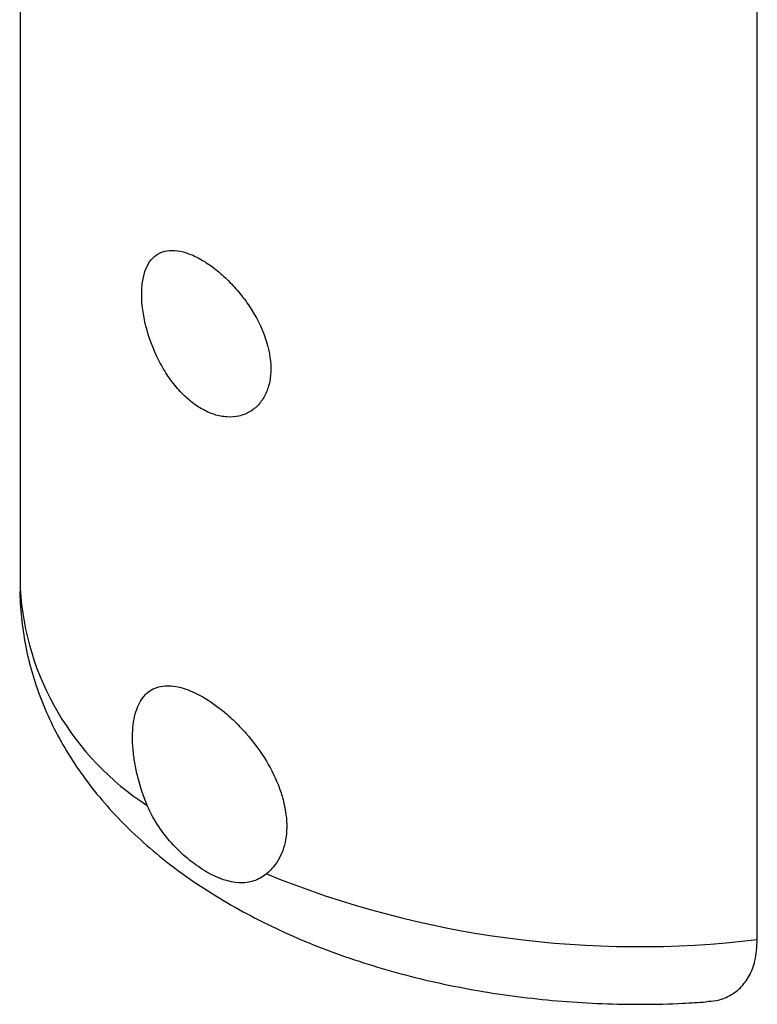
# Model space of a CAD drawing. Header units: millimetres. Extents: x 6 to 273, y 6 to 210.
# Tile 20 of 25: x 226 to 238, y 111 to 127. Entities that reach past the tile are written whole.
import ezdxf

# ---------------------------------------------------------------- set-up
doc = ezdxf.new("R2010")
doc.units = ezdxf.units.MM

msp = doc.modelspace()

# ---------------------------------------------------------------- linework, layer by layer
for p, q in [((226.2857, 147.2291), (226.2857, 117.8472)), ((237.592, 112.4633), (237.592, 132.7887))]:
    msp.add_line(p, q)
for centre, radius, start, end in [((230.5506, 118.1101), 4.2731, 183.52712, 237.22211), ((235.765, 127.4603), 15.1079, 247.82868, 276.94585)]:
    msp.add_arc(centre, radius, start, end)
for points, knots in [([(229.068, 120.6039), (229.0025, 120.6417), (228.9391, 120.6868), (228.8161, 120.7911), (228.7559, 120.851), (228.6429, 120.9815), (228.5901, 121.0518), (228.4914, 121.2019), (228.4454, 121.2822), (228.3229, 121.5274), (228.2588, 121.7028), (228.1736, 122.0427), (228.1515, 122.2106), (228.1514, 122.4347), (228.1568, 122.5063), (228.1784, 122.6362), (228.1944, 122.6952), (228.2372, 122.8011), (228.264, 122.8477), (228.3267, 122.925), (228.3629, 122.9565), (228.4455, 123.0043), (228.4906, 123.02), (228.5888, 123.0359), (228.6426, 123.036), (228.7556, 123.0203), (228.8146, 123.0049), (228.9379, 122.9588), (229.0025, 122.928), (229.068, 122.8902)], [0, 0, 0, 0, 0.0625, 0.0625, 0.125, 0.125, 0.1875, 0.1875, 0.25, 0.25, 0.375, 0.375, 0.5, 0.5, 0.5625, 0.5625, 0.625, 0.625, 0.6875, 0.6875, 0.75, 0.75, 0.8125, 0.8125, 0.875, 0.875, 0.9375, 0.9375, 1, 1, 1, 1]), ([(229.068, 122.8902), (229.1335, 122.8524), (229.1988, 122.8083), (229.3291, 122.7082), (229.3947, 122.6515), (229.5213, 122.5288), (229.5822, 122.4632), (229.6985, 122.3233), (229.7542, 122.2485), (229.9053, 122.0199), (229.9886, 121.8556), (230.101, 121.5314), (230.1312, 121.3681), (230.1313, 121.1441), (230.1239, 121.0714), (230.095, 120.9372), (230.0736, 120.8751), (230.0172, 120.7613), (229.9821, 120.71), (229.9017, 120.6224), (229.856, 120.5855), (229.7541, 120.5265), (229.6995, 120.5053), (229.5836, 120.4792), (229.5216, 120.4744), (229.3951, 120.4822), (229.3307, 120.4946), (229.2, 120.5364), (229.1335, 120.5661), (229.068, 120.6039)], [0, 0, 0, 0, 0.0625, 0.0625, 0.125, 0.125, 0.1875, 0.1875, 0.25, 0.25, 0.375, 0.375, 0.5, 0.5, 0.5625, 0.5625, 0.625, 0.625, 0.6875, 0.6875, 0.75, 0.75, 0.8125, 0.8125, 0.875, 0.875, 0.9375, 0.9375, 1, 1, 1, 1]), ([(226.2868, 117.8559), (226.2864, 117.8477), (226.2794, 117.6962), (226.3035, 117.4013), (226.3617, 116.9754), (226.4636, 116.556), (226.6027, 116.1444), (226.7802, 115.7417), (226.9952, 115.349), (227.2477, 114.9672), (227.5375, 114.5976), (227.8644, 114.2413), (228.2277, 113.9002), (228.6262, 113.576), (229.0581, 113.2705), (229.5209, 112.9857), (230.0118, 112.723), (230.5277, 112.4838), (231.0654, 112.269), (231.6218, 112.0792), (232.1944, 111.9146), (232.7806, 111.7755), (233.3781, 111.6619), (233.9843, 111.574), (234.5972, 111.5118), (235.2144, 111.475), (235.8334, 111.465), (236.3657, 111.4748), (236.6892, 111.4983), (236.8077, 111.5068)], [0, 0, 0, 0, 0.0020304, 0.037292, 0.0724702, 0.1077042, 0.1431546, 0.1789748, 0.2153042, 0.2522599, 0.289925, 0.3283365, 0.3674766, 0.4072702, 0.4475958, 0.4883055, 0.5292498, 0.5702976, 0.6113258, 0.6522786, 0.6931273, 0.7338629, 0.7744904, 0.8150239, 0.8554835, 0.8958926, 0.9362768, 0.9766628, 1, 1, 1, 1]), ([(228.2373, 114.5174), (228.1763, 114.6624), (228.128, 114.8081), (228.0729, 115.0272), (228.0574, 115.1005), (228.0332, 115.2426), (228.0243, 115.3119), (228.0069, 115.5149), (228.008, 115.6438), (228.0356, 115.8716), (228.0624, 115.9738), (228.1205, 116.1001), (228.1428, 116.1379), (228.1936, 116.2052), (228.2223, 116.2347), (228.316, 116.3084), (228.3888, 116.3386), (228.557, 116.3615), (228.6488, 116.3537), (228.8492, 116.3012), (228.9568, 116.2564), (229.068, 116.1944)], [0, 0, 0, 0, 0.125, 0.125, 0.1875, 0.1875, 0.25, 0.25, 0.375, 0.375, 0.5, 0.5, 0.5625, 0.5625, 0.625, 0.625, 0.75, 0.75, 0.875, 0.875, 1, 1, 1, 1]), ([(229.0885, 116.1828), (229.201, 116.1183), (229.3135, 116.0388), (229.482, 115.8975), (229.5382, 115.8465), (229.6466, 115.7401), (229.6994, 115.6843), (229.853, 115.509), (229.9492, 115.381), (230.1149, 115.1177), (230.1869, 114.9785), (230.2693, 114.7715), (230.2928, 114.7025), (230.3315, 114.5645), (230.3467, 114.495), (230.3779, 114.2925), (230.3805, 114.1632), (230.3482, 113.9197), (230.3141, 113.8103), (230.2118, 113.6162), (230.1445, 113.534), (230.0636, 113.4695)], [0, 0, 0, 0, 0.125, 0.125, 0.1875, 0.1875, 0.25, 0.25, 0.375, 0.375, 0.5, 0.5, 0.5625, 0.5625, 0.625, 0.625, 0.75, 0.75, 0.875, 0.875, 1, 1, 1, 1]), ([(229.1516, 113.4975), (229.0639, 113.5478), (228.9766, 113.6075), (228.8036, 113.7457), (228.7172, 113.8252), (228.4759, 114.084), (228.3332, 114.2894), (228.2373, 114.5174)], [0, 0, 0, 0, 0.25, 0.25, 0.5, 0.5, 1, 1, 1, 1]), ([(230.0636, 113.4695), (230.0005, 113.4193), (229.9353, 113.3835), (229.797, 113.3381), (229.7231, 113.3288), (229.4946, 113.3393), (229.327, 113.3968), (229.1516, 113.4975)], [0, 0, 0, 0, 0.25, 0.25, 0.5, 0.5, 1, 1, 1, 1]), ([(236.8073, 111.5124), (236.8591, 111.5144), (236.9873, 111.5194), (237.1651, 111.591), (237.3397, 111.7141), (237.4734, 111.8968), (237.5717, 112.1403), (237.5849, 112.3504), (237.592, 112.4633)], [0, 0, 0, 0, 0.11567472, 0.28637095, 0.45692068, 0.62879362, 0.80053169, 1, 1, 1, 1])]:
    msp.add_open_spline(points, degree=3, knots=knots)
msp.add_open_spline([(229.068, 116.1944), (229.0748, 116.1906), (229.0816, 116.1867), (229.0885, 116.1828)], degree=3)

doc.saveas('drawing.dxf')
